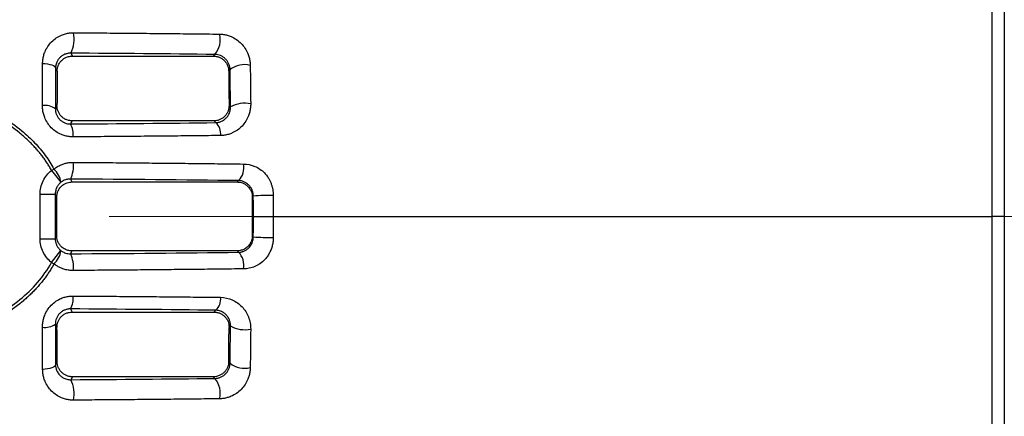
# Model space of a CAD drawing. Header units: millimetres. Extents: x 5 to 597, y 5 to 415.
# Tile 112 of 131: x 317.91 to 330.89, y 375.62 to 380.84. Entities that reach past the tile are written whole.
import ezdxf

# ---------------------------------------------------------------- set-up
doc = ezdxf.new("R2010")
doc.units = ezdxf.units.MM
doc.linetypes.add('CENTERX2', pattern=[20.32, 12.7, -2.54, 2.54, -2.54])
doc.styles.add('SLDTEXTSTYLE0', font='ARIAL.TTF', dxfattribs={"width": 0.948})
doc.dimstyles.new('SLDDIMSTYLE1', dxfattribs={"dimtxt": 2.5, "dimasz": 2.5, "dimexe": 0, "dimexo": 0.0625, "dimtad": 1, "dimlfac": 5, "dimrnd": 1e-09, "dimzin": 12, "dimdsep": 46, "dimtxsty": 'SLDTEXTSTYLE0', "dimsah": 1, "dimcen": 0.09, "dimadec": 0, "dimazin": 3, "dimtfac": 1, "dimtofl": 0, "dimtmove": 0, "dimatfit": 3, "dimfxl": 1, "dimfrac": 2, "dimtolj": 1, "dimtzin": 12, "dimarcsym": 0})

# ---------------------------------------------------------------- blocks, each defined once
blk = doc.blocks.new('_D_1')
at = {"color": 7, "linetype": 'Continuous', "lineweight": 0}
for p, q in [((463.49, 375.75), (463.49, 356.951)), ((289.49, 375.54), (289.49, 356.951)), ((289.49, 357.951), (463.49, 357.951))]:
    blk.add_line(p, q, dxfattribs=at)
at = {"color": 7, "linetype": 'Continuous', "lineweight": 18}
for points in [[(289.49, 357.951), (291.99, 357.641), (291.99, 358.261)], [(463.49, 357.951), (460.99, 358.261), (460.99, 357.641)]]:
    blk.add_solid(points, dxfattribs=at)
at = {"color": 7, "linetype": 'Continuous', "lineweight": 18, "insert": (372.883, 361.174), "char_height": 2.5, "attachment_point": 1, "style": 'SLDTEXTSTYLE0'}
blk.add_mtext('870', dxfattribs=at)

msp = doc.modelspace()

# ---------------------------------------------------------------- linework, layer by layer
at = {"color": 7, "linetype": 'Continuous', "lineweight": 25}
for p, q in [((318.5846, 380.4021), (318.6037, 380.3638)), ((318.6037, 380.3638), (320.4613, 380.3638)), ((320.4613, 380.3638), (320.4826, 380.3851)), ((318.4025, 380.1664), (318.3812, 380.209)), ((320.6825, 380.1852), (320.6638, 380.1665)), ((318.3788, 379.6696), (318.4, 379.7122)), ((320.6687, 379.7121), (320.6871, 379.6937)), ((318.5991, 379.5104), (318.5785, 379.4693)), ((320.4706, 379.5104), (318.5991, 379.5104)), ((320.4947, 379.4864), (320.4706, 379.5104)), ((318.3284, 378.8578), (318.3604, 378.8754)), ((318.3284, 378.8578), (318.4527, 378.7012)), ((318.5778, 378.7427), (318.5969, 378.7044)), ((318.5969, 378.7044), (320.7749, 378.7044)), ((320.7749, 378.7044), (320.7928, 378.7222)), ((318.1771, 377.9562), (318.1771, 378.5444)), ((318.1771, 378.5444), (318.377, 378.5444)), ((318.377, 378.5444), (318.377, 377.9562)), ((318.3968, 378.5048), (318.377, 378.5444)), ((320.9886, 378.5184), (320.9752, 378.5049)), ((320.9888, 378.2503), (321.2516, 378.2503)), ((330.8896, 378.2503), (330.7306, 378.2503)), ((318.1771, 377.9562), (318.377, 377.9562)), ((318.377, 377.9562), (318.3968, 377.9957)), ((320.9752, 377.9956), (320.9886, 377.9822)), ((318.3284, 377.6428), (318.4527, 377.7993)), ((318.5969, 377.7962), (318.5778, 377.7578)), ((320.7749, 377.7962), (318.5969, 377.7962)), ((320.7928, 377.7783), (320.7749, 377.7962)), ((318.3284, 377.6428), (318.3604, 377.6251)), ((318.5785, 377.0313), (318.5991, 376.9901)), ((318.5991, 376.9901), (320.4706, 376.9901)), ((320.4706, 376.9901), (320.4947, 377.0142)), ((318.4, 376.7884), (318.3788, 376.8309)), ((320.6871, 376.8068), (320.6687, 376.7885)), ((318.3812, 376.2915), (318.4025, 376.3341)), ((320.6638, 376.334), (320.6825, 376.3153)), ((318.6037, 376.1368), (318.5846, 376.0984)), ((320.4613, 376.1368), (318.6037, 376.1368)), ((320.4826, 376.1154), (320.4613, 376.1368))]:
    msp.add_line(p, q, dxfattribs=at)
at = {"color": 7, "linetype": 'CENTERX2', "lineweight": 18}
msp.add_line((453.2896, 378.2503), (319.0896, 378.2503), dxfattribs=at)
at = {"color": 7, "linetype": 'Continuous', "lineweight": 25, "flags": 128}
for points in [[(318.2107, 380.2663), (318.2448, 380.2638), (318.277, 380.2596), (318.3062, 380.2538), (318.3316, 380.2466), (318.3524, 380.2383), (318.3678, 380.229), (318.3775, 380.2192), (318.3812, 380.209)], [(318.3812, 376.2915), (318.3775, 376.2813), (318.3678, 376.2715), (318.3524, 376.2623), (318.3316, 376.2539), (318.3062, 376.2468), (318.277, 376.241), (318.2448, 376.2368), (318.2107, 376.2342)]]:
    msp.add_lwpolyline(points, dxfattribs=at)
at = {"color": 7, "linetype": 'Continuous', "lineweight": 25}
for centre, radius, start, end in [((318.1705, 380.5921), 0.4556, 335.35253, 9.99635), ((320.2576, 380.5758), 0.295, 319.72088, 15.27366), ((320.872, 379.9458), 0.3053, 75.54291, 128.35029), ((318.2419, 379.4771), 0.2362, 54.57981, 98.1366), ((320.8763, 379.3562), 0.3869, 78.45009, 119.27777), ((318.3403, 379.3311), 0.2754, 353.3082, 30.12117), ((320.3671, 379.3436), 0.1914, 351.80004, 48.22695), ((318.2429, 378.9094), 0.3741, 333.53131, 8.18335), ((320.6283, 378.8917), 0.2362, 314.14155, 12.12863), ((318.1362, 378.6451), 0.3214, 10.05091, 45.77355), ((321.1754, 376.636), 1.8916, 87.69689, 95.6657), ((321.1754, 379.8646), 1.8916, 264.3343, 272.30311), ((318.1362, 377.8554), 0.3214, 314.22645, 349.94909), ((318.2429, 377.5911), 0.3741, 351.81665, 26.46869), ((320.6283, 377.6088), 0.2362, 347.87137, 45.85845), ((318.3403, 377.1695), 0.2754, 329.87883, 6.6918), ((320.3671, 377.1569), 0.1914, 311.77305, 8.19996), ((318.2419, 377.0234), 0.2362, 261.8634, 305.42019), ((320.8763, 377.1443), 0.3869, 240.72223, 281.54991), ((320.872, 376.5548), 0.3053, 231.64971, 284.45709), ((318.1705, 375.9084), 0.4556, 350.00365, 24.64747), ((320.2576, 375.9247), 0.295, 344.72634, 40.27912)]:
    msp.add_arc(centre, radius, start, end, dxfattribs=at)
at = {"color": 8, "linetype": 'Continuous', "lineweight": 25}
for points, knots in [([(330.7306, 378.2503), (330.7307, 378.5228), (330.7307, 379.0667), (330.7309, 379.8696), (330.7312, 380.6417), (330.7315, 381.3711), (330.7318, 382.0417), (330.7321, 382.6418), (330.7323, 383.1603), (330.7325, 383.5862), (330.7327, 383.9143), (330.7331, 384.1329), (330.7336, 384.2445), (330.7339, 384.2383), (330.734, 384.2362)], [0, 0, 0, 0, 0.08668792, 0.1730069, 0.26002779, 0.34634749, 0.43310258, 0.51983213, 0.60620565, 0.69324175, 0.77958172, 0.86638077, 0.95295964, 1, 1, 1, 1]), ([(330.734, 372.2644), (330.7339, 372.2621), (330.7336, 372.2557), (330.7331, 372.3668), (330.7327, 372.5852), (330.7325, 372.913), (330.7323, 373.3388), (330.7321, 373.8575), (330.7318, 374.4577), (330.7315, 375.1291), (330.7312, 375.8589), (330.7309, 376.6314), (330.7307, 377.4341), (330.7307, 377.9777), (330.7306, 378.2503)], [0, 0, 0, 0, 0.0465002, 0.1333152, 0.2199921, 0.3064375, 0.3935324, 0.4799016, 0.5667963, 0.6535362, 0.7400314, 0.8270823, 0.913298, 1, 1, 1, 1])]:
    msp.add_open_spline(points, degree=3, knots=knots, dxfattribs=at)
at = {"color": 7, "linetype": 'Continuous', "lineweight": 25}
for points, knots in [([(330.8896, 384.07), (330.8896, 384.0765), (330.8896, 384.1093), (330.8896, 383.956), (330.8896, 383.6112), (330.8896, 383.0535), (330.8896, 382.3231), (330.8896, 381.4427), (330.8896, 380.4444), (330.8896, 379.3676), (330.8896, 378.6224), (330.8896, 378.2503)], [0, 0, 0, 0, 0.0299249, 0.1511624, 0.2723319, 0.3939004, 0.5147872, 0.6364011, 0.7573022, 0.8787986, 1, 1, 1, 1]), ([(318.2107, 380.2663), (318.2109, 380.2753), (318.2113, 380.2931), (318.2141, 380.3195), (318.2185, 380.3455), (318.2246, 380.3713), (318.2324, 380.3966), (318.248, 380.4378), (318.277, 380.4923), (318.3274, 380.5534), (318.3884, 380.6042), (318.4515, 380.6381), (318.511, 380.6584), (318.5645, 380.6694), (318.6009, 380.6706), (318.6192, 380.6712)], [0, 0, 0, 0, 0.0416844, 0.0831497, 0.1245652, 0.1661007, 0.2079246, 0.2502015, 0.3752372, 0.5000407, 0.625573, 0.7496153, 0.834122, 0.9170691, 1, 1, 1, 1]), ([(318.6192, 380.6712), (318.6774, 380.6708), (318.794, 380.6701), (318.9687, 380.6688), (319.1435, 380.6675), (319.3183, 380.6661), (319.4933, 380.6646), (319.6682, 380.663), (319.8432, 380.6613), (320.0181, 380.6595), (320.193, 380.6576), (320.3678, 380.6557), (320.484, 380.6543), (320.5422, 380.6536)], [0, 0, 0, 0, 0.0894663, 0.1792119, 0.2692399, 0.3595532, 0.4501549, 0.541048, 0.6322358, 0.7237215, 0.8155084, 0.9076001, 1, 1, 1, 1]), ([(320.5422, 380.6536), (320.5509, 380.6533), (320.5683, 380.6528), (320.5944, 380.6498), (320.6201, 380.6452), (320.6456, 380.6389), (320.6708, 380.6309), (320.7121, 380.6147), (320.7675, 380.5844), (320.8298, 380.5317), (320.8812, 380.4683), (320.9147, 380.4045), (320.9347, 380.3457), (320.9457, 380.2938), (320.9473, 380.259), (320.9482, 380.2415)], [0, 0, 0, 0, 0.0424327, 0.0843173, 0.1258461, 0.1672176, 0.2086345, 0.2503006, 0.3750248, 0.4997738, 0.6239945, 0.7494188, 0.832503, 0.9155605, 1, 1, 1, 1]), ([(318.5846, 380.4021), (318.5794, 380.4021), (318.5687, 380.402), (318.5528, 380.4003), (318.5365, 380.3974), (318.5201, 380.393), (318.4983, 380.3851), (318.4702, 380.3707), (318.4402, 380.3472), (318.4189, 380.3223), (318.4057, 380.3012), (318.3959, 380.2818), (318.3878, 380.2591), (318.3824, 380.2338), (318.3816, 380.217), (318.3812, 380.209)], [0, 0, 0, 0, 0.0452862, 0.0929094, 0.142931, 0.1954043, 0.2503752, 0.360286, 0.5000457, 0.6248973, 0.6875938, 0.7500149, 0.841557, 0.9248534, 1, 1, 1, 1]), ([(318.4025, 380.1664), (318.4027, 380.1714), (318.403, 380.1841), (318.406, 380.2038), (318.4111, 380.2235), (318.4202, 380.2484), (318.4352, 380.2758), (318.4603, 380.3061), (318.4899, 380.3304), (318.5214, 380.3473), (318.5506, 380.3573), (318.5771, 380.3628), (318.5949, 380.3634), (318.6037, 380.3638)], [0, 0, 0, 0, 0.0496754, 0.1252137, 0.1961007, 0.2501404, 0.3852869, 0.4998704, 0.6294546, 0.7494404, 0.8345443, 0.9180053, 1, 1, 1, 1]), ([(320.4613, 380.3638), (320.4679, 380.3636), (320.4812, 380.3632), (320.501, 380.3602), (320.5207, 380.3553), (320.5456, 380.3463), (320.5752, 380.3306), (320.6048, 380.3064), (320.6302, 380.2762), (320.6451, 380.2493), (320.6546, 380.2245), (320.6598, 380.2052), (320.6631, 380.1848), (320.6636, 380.1721), (320.6638, 380.1665)], [0, 0, 0, 0, 0.0610351, 0.1230238, 0.18604, 0.2501541, 0.3697348, 0.4997886, 0.6129403, 0.7493582, 0.7970955, 0.8743031, 0.9453566, 1, 1, 1, 1]), ([(320.6825, 380.1852), (320.6822, 380.1916), (320.6816, 380.2042), (320.6784, 380.2229), (320.6736, 380.2409), (320.6649, 380.265), (320.6492, 380.2942), (320.6229, 380.3261), (320.5909, 380.3522), (320.5557, 380.3708), (320.5187, 380.3824), (320.495, 380.3842), (320.4826, 380.3851)], [0, 0, 0, 0, 0.06697548, 0.1309766, 0.19213757, 0.25061215, 0.37836183, 0.50010112, 0.6232789, 0.75003565, 0.86959568, 1, 1, 1, 1]), ([(318.2084, 379.711), (318.2086, 379.7483), (318.2088, 379.823), (318.2092, 379.9346), (318.2097, 380.0457), (318.2102, 380.1563), (318.2105, 380.2297), (318.2107, 380.2663)], [0, 0, 0, 0, 0.1999867, 0.399927, 0.5998809, 0.799892, 1, 1, 1, 1]), ([(318.3284, 378.8578), (318.3192, 378.8741), (318.3006, 378.9068), (318.2704, 378.9547), (318.2382, 379.0018), (318.204, 379.0481), (318.1678, 379.0935), (318.1296, 379.1382), (318.0894, 379.182), (318.0472, 379.225), (318.0029, 379.2671), (317.9567, 379.3085), (317.8446, 379.4028), (317.6498, 379.5385), (317.3629, 379.6855), (317.0571, 379.8007), (316.7998, 379.8682), (316.5863, 379.9083), (316.4519, 379.9296), (316.2853, 379.9516), (316.1761, 379.9664), (316.0949, 379.9774)], [0, 0, 0, 0, 0.0216601, 0.0434501, 0.065401, 0.087543, 0.1099056, 0.1325177, 0.1554068, 0.1785998, 0.2021224, 0.2259991, 0.2502536, 0.3713374, 0.4991814, 0.6216715, 0.7482641, 0.805867, 0.8726198, 0.9053641, 1, 1, 1, 1]), ([(316.1021, 380.0015), (316.1295, 380.0006), (316.1843, 379.9989), (316.2663, 379.9939), (316.3481, 379.9872), (316.4296, 379.9785), (316.5109, 379.968), (316.5919, 379.9555), (316.6726, 379.9412), (316.8349, 379.9083), (317.0739, 379.8448), (317.3839, 379.7259), (317.6752, 379.574), (317.8864, 379.4242), (318.0246, 379.303), (318.1054, 379.2235), (318.1795, 379.141), (318.2468, 379.0556), (318.3078, 378.9676), (318.3429, 378.906), (318.3604, 378.8754)], [0, 0, 0, 0, 0.0312558, 0.0624509, 0.0936016, 0.1247239, 0.1558346, 0.1869507, 0.2180894, 0.2492684, 0.3756188, 0.4991718, 0.6268464, 0.7489289, 0.7930867, 0.8360868, 0.8780942, 0.9192865, 0.9598544, 1, 1, 1, 1]), ([(318.6138, 379.299), (318.6048, 379.2991), (318.587, 379.2993), (318.5603, 379.3019), (318.534, 379.3061), (318.5081, 379.3122), (318.4826, 379.32), (318.4408, 379.3359), (318.3852, 379.3658), (318.3232, 379.4182), (318.2724, 379.4816), (318.2397, 379.5458), (318.2204, 379.6051), (318.2101, 379.6577), (318.209, 379.6931), (318.2084, 379.711)], [0, 0, 0, 0, 0.0422999, 0.0841077, 0.1256142, 0.1670129, 0.208498, 0.2502607, 0.3751192, 0.4997753, 0.6241033, 0.749339, 0.8324764, 0.9155624, 1, 1, 1, 1]), ([(318.5991, 379.5104), (318.5926, 379.5106), (318.5796, 379.511), (318.5602, 379.514), (318.5411, 379.5188), (318.5224, 379.5255), (318.5044, 379.5341), (318.4873, 379.5446), (318.4711, 379.5569), (318.452, 379.5748), (318.4313, 379.6006), (318.4139, 379.6346), (318.4022, 379.6724), (318.4008, 379.6982), (318.4, 379.7122)], [0, 0, 0, 0, 0.0608238, 0.1220471, 0.1837115, 0.2458579, 0.3085263, 0.3717555, 0.4355834, 0.5000469, 0.6207439, 0.7496058, 0.864948, 1, 1, 1, 1]), ([(320.6687, 379.7121), (320.6686, 379.705), (320.6683, 379.6912), (320.6653, 379.6714), (320.6609, 379.6532), (320.6526, 379.6292), (320.6381, 379.6007), (320.6135, 379.5697), (320.5833, 379.544), (320.5481, 379.5249), (320.51, 379.5127), (320.4837, 379.5112), (320.4706, 379.5104)], [0, 0, 0, 0, 0.0689257, 0.1335986, 0.1940253, 0.2502141, 0.3786851, 0.49991, 0.6272708, 0.7528515, 0.876981, 1, 1, 1, 1]), ([(320.9538, 379.7353), (320.9537, 379.7262), (320.9535, 379.7079), (320.9511, 379.6807), (320.9471, 379.6539), (320.9413, 379.6274), (320.9339, 379.6012), (320.9188, 379.5588), (320.8905, 379.5026), (320.8413, 379.4396), (320.7814, 379.3872), (320.7199, 379.3522), (320.6619, 379.3308), (320.6099, 379.319), (320.5744, 379.3172), (320.5566, 379.3163)], [0, 0, 0, 0, 0.0416065, 0.0830284, 0.124432, 0.1659843, 0.207851, 0.2501942, 0.3747631, 0.5000112, 0.6249475, 0.7495984, 0.833859, 0.9168515, 1, 1, 1, 1]), ([(318.3788, 379.6696), (318.3789, 379.663), (318.3792, 379.6502), (318.3819, 379.6309), (318.3862, 379.6125), (318.3943, 379.5881), (318.4093, 379.5586), (318.4346, 379.5269), (318.4659, 379.5009), (318.5014, 379.4824), (318.5397, 379.4709), (318.5653, 379.4698), (318.5785, 379.4693)], [0, 0, 0, 0, 0.0663671, 0.1302418, 0.1917426, 0.2510023, 0.377459, 0.5004685, 0.6233526, 0.7499212, 0.8705432, 1, 1, 1, 1]), ([(320.4947, 379.4864), (320.5006, 379.4867), (320.513, 379.4873), (320.5316, 379.4905), (320.551, 379.4959), (320.5725, 379.5044), (320.6007, 379.5199), (320.6313, 379.5455), (320.6566, 379.579), (320.6725, 379.6109), (320.6816, 379.6399), (320.6865, 379.667), (320.6869, 379.6851), (320.6871, 379.6937)], [0, 0, 0, 0, 0.05586391, 0.11618886, 0.18101026, 0.25035653, 0.34193682, 0.50012968, 0.64124539, 0.74999191, 0.8406603, 0.9239529, 1, 1, 1, 1]), ([(320.5566, 379.3163), (320.5031, 379.3157), (320.3961, 379.3145), (320.235, 379.3128), (320.0738, 379.3111), (319.9123, 379.3095), (319.7505, 379.308), (319.5886, 379.3065), (319.4265, 379.3051), (319.2642, 379.3037), (319.1018, 379.3024), (318.9393, 379.3012), (318.7767, 379.3001), (318.6681, 379.2994), (318.6138, 379.299)], [0, 0, 0, 0, 0.084222, 0.1682721, 0.2521533, 0.3358689, 0.4194221, 0.5028159, 0.5860534, 0.6691375, 0.7520714, 0.8348578, 0.9174997, 1, 1, 1, 1]), ([(318.3604, 378.8754), (318.3676, 378.881), (318.3821, 378.892), (318.4051, 378.9066), (318.4288, 378.9197), (318.4535, 378.9311), (318.4846, 378.9431), (318.5226, 378.9538), (318.5676, 378.9615), (318.598, 378.9623), (318.6132, 378.9627)], [0, 0, 0, 0, 0.10039594, 0.20005142, 0.29941545, 0.39893661, 0.49905766, 0.66653867, 0.8328242, 1, 1, 1, 1]), ([(318.6132, 378.9627), (318.6714, 378.9623), (318.7878, 378.9616), (318.962, 378.9603), (319.1361, 378.959), (319.3098, 378.9576), (319.4834, 378.9561), (319.6566, 378.9546), (319.8295, 378.9529), (320.0021, 378.9512), (320.1744, 378.9494), (320.3463, 378.9475), (320.5177, 378.9455), (320.6888, 378.9435), (320.8024, 378.942), (320.8592, 378.9413)], [0, 0, 0, 0, 0.0762978, 0.1526893, 0.2291772, 0.3057645, 0.3824538, 0.4592482, 0.5361505, 0.6131637, 0.6902908, 0.7675349, 0.844899, 0.9223863, 1, 1, 1, 1]), ([(320.8592, 378.9413), (320.9104, 378.9407), (320.9607, 378.9301), (321.0322, 378.8998), (321.0549, 378.8876), (321.098, 378.8586), (321.1188, 378.8415), (321.1374, 378.823)], [0, 0, 0, 0, 0.5, 0.5, 0.75, 0.75, 1, 1, 1, 1]), ([(318.1771, 378.5444), (318.1771, 378.6024), (318.1904, 378.6634), (318.2434, 378.7734), (318.283, 378.8217), (318.3284, 378.8578)], [0, 0, 0, 0, 0.5, 0.5, 1, 1, 1, 1]), ([(321.1374, 378.823), (321.1432, 378.8164), (321.155, 378.8032), (321.1712, 378.7817), (321.1887, 378.7553), (321.2063, 378.7236), (321.2226, 378.6862), (321.2353, 378.6475), (321.2445, 378.6077), (321.2503, 378.5671), (321.251, 378.5397), (321.2514, 378.5261)], [0, 0, 0, 0, 0.08230289, 0.16539549, 0.24968544, 0.37508393, 0.49993419, 0.62413488, 0.74913414, 0.87448975, 1, 1, 1, 1]), ([(318.4527, 378.7012), (318.4475, 378.6969), (318.437, 378.688), (318.4229, 378.6726), (318.41, 378.6554), (318.3988, 378.6362), (318.3895, 378.6153), (318.3825, 378.5928), (318.3779, 378.569), (318.3773, 378.5526), (318.377, 378.5444)], [0, 0, 0, 0, 0.1120757, 0.2278322, 0.3472764, 0.4704139, 0.5972504, 0.7277907, 0.8620392, 1, 1, 1, 1]), ([(318.3968, 378.5048), (318.397, 378.5108), (318.3973, 378.5232), (318.4001, 378.5424), (318.405, 378.5627), (318.4127, 378.5838), (318.4234, 378.6052), (318.4376, 378.6264), (318.46, 378.652), (318.4916, 378.6766), (318.5307, 378.6944), (318.5657, 378.7031), (318.5873, 378.704), (318.5969, 378.7044)], [0, 0, 0, 0, 0.0569111, 0.118665, 0.1852621, 0.2567029, 0.3329871, 0.4141145, 0.5000846, 0.6577806, 0.7936894, 0.9077727, 1, 1, 1, 1]), ([(318.5778, 378.7427), (318.5722, 378.7426), (318.5609, 378.7425), (318.5442, 378.7406), (318.5277, 378.7373), (318.5063, 378.7312), (318.4803, 378.7205), (318.4619, 378.7076), (318.4527, 378.7012)], [0, 0, 0, 0, 0.1252144, 0.2505403, 0.3759782, 0.5015289, 0.7512917, 1, 1, 1, 1]), ([(320.7749, 378.7044), (320.7805, 378.7042), (320.7941, 378.7039), (320.8179, 378.7003), (320.8482, 378.6917), (320.8831, 378.6745), (320.9172, 378.6476), (320.9449, 378.6132), (320.9632, 378.5763), (320.9734, 378.54), (320.9746, 378.5162), (320.9752, 378.5049)], [0, 0, 0, 0, 0.0533133, 0.12998399, 0.22998728, 0.35329009, 0.49985134, 0.64183151, 0.77251582, 0.89190406, 1, 1, 1, 1]), ([(320.9886, 378.5184), (320.9885, 378.5248), (320.9881, 378.5375), (320.9853, 378.5563), (320.9809, 378.5747), (320.9749, 378.5924), (320.9675, 378.6093), (320.9586, 378.6253), (320.9485, 378.6403), (320.9373, 378.6541), (320.9206, 378.6716), (320.8961, 378.6911), (320.8643, 378.7078), (320.8292, 378.7193), (320.8057, 378.7212), (320.7928, 378.7222)], [0, 0, 0, 0, 0.056514, 0.1125235, 0.1681439, 0.2234931, 0.2786906, 0.3338571, 0.3891131, 0.4445791, 0.5003737, 0.618863, 0.7501001, 0.861906, 1, 1, 1, 1]), ([(321.2516, 378.2503), (321.442, 378.2503), (321.638, 378.2503), (321.9361, 378.2503), (322.0362, 378.2503), (322.2369, 378.2503), (322.7379, 378.2503), (324.0338, 378.2503), (326.7974, 378.2503), (329.1474, 378.2503), (330.7306, 378.2503)], [0, 0, 0, 0, 0.0625, 0.0625, 0.09375, 0.09375, 0.125, 0.25, 0.5, 1, 1, 1, 1]), ([(330.8896, 378.2503), (330.8896, 377.8792), (330.8896, 377.1364), (330.8896, 376.0619), (330.8896, 375.0649), (330.8896, 374.185), (330.8896, 373.4542), (330.8896, 372.8957), (330.8896, 372.5486), (330.8896, 372.3931), (330.8896, 372.4243), (330.8896, 372.4304)], [0, 0, 0, 0, 0.12109628, 0.24238782, 0.36344666, 0.48505149, 0.60589097, 0.72750758, 0.84848073, 0.96988871, 1, 1, 1, 1]), ([(318.3284, 377.6428), (318.283, 377.6788), (318.2434, 377.7272), (318.1904, 377.8371), (318.1771, 377.8982), (318.1771, 377.9562)], [0, 0, 0, 0, 0.5, 0.5, 1, 1, 1, 1]), ([(318.377, 377.9562), (318.3772, 377.9495), (318.3776, 377.9364), (318.3806, 377.9171), (318.3852, 377.8985), (318.3914, 377.8809), (318.399, 377.8643), (318.4078, 377.8489), (318.4177, 377.8346), (318.4286, 377.8216), (318.4402, 377.8097), (318.4485, 377.8028), (318.4527, 377.7993)], [0, 0, 0, 0, 0.11067, 0.2189626, 0.3248797, 0.4284237, 0.5295969, 0.628402, 0.7248417, 0.818919, 0.9106373, 1, 1, 1, 1]), ([(318.5969, 377.7962), (318.5908, 377.7963), (318.5774, 377.7967), (318.556, 377.8), (318.5321, 377.8063), (318.5065, 377.8169), (318.48, 377.8327), (318.4517, 377.8565), (318.4263, 377.8885), (318.4081, 377.9261), (318.3984, 377.9619), (318.3973, 377.985), (318.3968, 377.9957)], [0, 0, 0, 0, 0.05909658, 0.12789238, 0.20638465, 0.29456968, 0.39244295, 0.49999922, 0.64723407, 0.77965427, 0.89724617, 1, 1, 1, 1]), ([(320.9752, 377.9956), (320.975, 377.9893), (320.9747, 377.9763), (320.9716, 377.9564), (320.9664, 377.9358), (320.9584, 377.9148), (320.9476, 377.8938), (320.9337, 377.8733), (320.9101, 377.8465), (320.8757, 377.8207), (320.8338, 377.8037), (320.8007, 377.797), (320.7822, 377.7964), (320.7749, 377.7962)], [0, 0, 0, 0, 0.0603834, 0.1244534, 0.1922123, 0.2636621, 0.3388043, 0.41764, 0.5001702, 0.679857, 0.8231309, 0.9298741, 1, 1, 1, 1]), ([(320.7928, 377.7783), (320.7996, 377.7787), (320.8125, 377.7794), (320.831, 377.7828), (320.8475, 377.7873), (320.8696, 377.7955), (320.8962, 377.8095), (320.9243, 377.8319), (320.9468, 377.857), (320.9646, 377.8845), (320.9781, 377.915), (320.9869, 377.948), (320.9881, 377.9707), (320.9886, 377.9822)], [0, 0, 0, 0, 0.0725767, 0.1385556, 0.1979426, 0.2507463, 0.3819271, 0.5004865, 0.6004731, 0.6997185, 0.798923, 0.8987877, 1, 1, 1, 1]), ([(321.2514, 377.9745), (321.2512, 377.9653), (321.2509, 377.947), (321.2483, 377.9198), (321.2443, 377.893), (321.2386, 377.8665), (321.2312, 377.8403), (321.2193, 377.8058), (321.2005, 377.7644), (321.1722, 377.718), (321.149, 377.691), (321.1374, 377.6775)], [0, 0, 0, 0, 0.0842854, 0.167737, 0.2506843, 0.3334626, 0.416409, 0.4998582, 0.6685093, 0.834171, 1, 1, 1, 1]), ([(318.4527, 377.7993), (318.458, 377.7954), (318.4695, 377.7871), (318.4893, 377.7765), (318.5142, 377.7665), (318.5442, 377.759), (318.5666, 377.7582), (318.5778, 377.7578)], [0, 0, 0, 0, 0.1475775, 0.314139, 0.4997114, 0.7496363, 1, 1, 1, 1]), ([(318.3604, 377.6251), (318.3511, 377.6085), (318.3324, 377.5751), (318.3021, 377.5263), (318.2698, 377.4783), (318.2356, 377.4312), (318.1994, 377.3849), (318.1612, 377.3395), (318.1211, 377.2949), (318.0789, 377.2511), (318.0348, 377.2081), (317.9886, 377.166), (317.8757, 377.069), (317.6796, 376.9292), (317.3889, 376.7768), (317.0786, 376.6573), (316.8265, 376.5898), (316.6394, 376.553), (316.5237, 376.5354), (316.4117, 376.5235), (316.3032, 376.5174), (316.1982, 376.5165), (316.1295, 376.5208), (316.0958, 376.5229)], [0, 0, 0, 0, 0.0216678, 0.0434338, 0.065331, 0.0873919, 0.1096477, 0.1321291, 0.1548652, 0.177884, 0.2012128, 0.2248773, 0.2489025, 0.3704244, 0.4976082, 0.6212291, 0.7477638, 0.793743, 0.8380251, 0.8806945, 0.9218436, 0.9615746, 1, 1, 1, 1]), ([(316.1021, 376.5476), (316.3192, 376.5533), (316.5327, 376.5782), (316.8475, 376.6451), (316.9516, 376.6723), (317.1576, 376.7378), (317.2598, 376.7761), (317.4569, 376.8634), (317.5525, 376.9124), (317.737, 377.023), (317.8263, 377.0848), (317.9948, 377.2225), (318.0725, 377.297), (318.2127, 377.4592), (318.2754, 377.5468), (318.3284, 377.6428)], [0, 0, 0, 0, 0.25, 0.25, 0.375, 0.375, 0.5, 0.5, 0.625, 0.625, 0.75, 0.75, 0.875, 0.875, 1, 1, 1, 1]), ([(318.6132, 377.5379), (318.6041, 377.538), (318.5858, 377.5382), (318.5587, 377.5409), (318.5319, 377.5453), (318.5053, 377.5515), (318.4734, 377.5613), (318.437, 377.5763), (318.3969, 377.598), (318.3726, 377.6161), (318.3604, 377.6251)], [0, 0, 0, 0, 0.100331, 0.2000591, 0.29963, 0.399492, 0.5000905, 0.6668502, 0.832791, 1, 1, 1, 1]), ([(321.1374, 377.6775), (321.0999, 377.6402), (321.0556, 377.6106), (320.9848, 377.5806), (320.96, 377.5728), (320.91, 377.5623), (320.8847, 377.5595), (320.8592, 377.5592)], [0, 0, 0, 0, 0.5, 0.5, 0.75, 0.75, 1, 1, 1, 1]), ([(320.8592, 377.5592), (320.8064, 377.5585), (320.701, 377.5572), (320.5422, 377.5553), (320.383, 377.5535), (320.2235, 377.5517), (320.0637, 377.55), (319.9035, 377.5484), (319.7431, 377.5468), (319.5824, 377.5453), (319.4214, 377.5439), (319.2602, 377.5425), (319.0988, 377.5413), (318.9371, 377.5401), (318.7753, 377.5389), (318.6672, 377.5382), (318.6132, 377.5379)], [0, 0, 0, 0, 0.0720741, 0.144039, 0.2158973, 0.2876515, 0.3593041, 0.4308576, 0.5023144, 0.5736768, 0.6449472, 0.7161279, 0.7872213, 0.8582296, 0.9291551, 1, 1, 1, 1]), ([(318.2084, 376.7896), (318.2086, 376.7985), (318.2088, 376.8163), (318.2113, 376.8429), (318.2154, 376.8691), (318.2211, 376.895), (318.2285, 376.9205), (318.2436, 376.9624), (318.2722, 377.0186), (318.3229, 377.082), (318.3849, 377.1345), (318.4484, 377.1688), (318.5076, 377.1891), (318.5603, 377.1999), (318.5959, 377.201), (318.6138, 377.2015)], [0, 0, 0, 0, 0.0423821, 0.0842667, 0.1258238, 0.1672272, 0.2086518, 0.2502719, 0.3754358, 0.4998306, 0.624436, 0.7493515, 0.8327074, 0.9157372, 1, 1, 1, 1]), ([(318.6138, 377.2015), (318.6681, 377.2012), (318.7767, 377.2005), (318.9393, 377.1993), (319.1018, 377.1981), (319.2642, 377.1968), (319.4265, 377.1955), (319.5886, 377.1941), (319.7505, 377.1926), (319.9123, 377.191), (320.0738, 377.1894), (320.235, 377.1878), (320.3961, 377.186), (320.5031, 377.1848), (320.5566, 377.1842)], [0, 0, 0, 0, 0.0825003, 0.1651422, 0.2479286, 0.3308625, 0.4139466, 0.4971841, 0.5805779, 0.6641311, 0.7478467, 0.8317279, 0.915778, 1, 1, 1, 1]), ([(320.5566, 377.1842), (320.61, 377.1836), (320.6625, 377.172), (320.7355, 377.1395), (320.7583, 377.1265), (320.8011, 377.0961), (320.8213, 377.0784), (320.8576, 377.0401), (320.8738, 377.0191), (320.9023, 376.974), (320.9143, 376.9504), (320.9341, 376.8999), (320.9415, 376.8744), (320.9516, 376.8201), (320.954, 376.7928), (320.9538, 376.7652)], [0, 0, 0, 0, 0.25, 0.25, 0.375, 0.375, 0.5, 0.5, 0.625, 0.625, 0.75, 0.75, 0.875, 0.875, 1, 1, 1, 1]), ([(318.5785, 377.0313), (318.5718, 377.0312), (318.5586, 377.031), (318.5389, 377.0281), (318.5201, 377.0236), (318.4954, 377.0151), (318.4658, 376.9995), (318.4344, 376.9735), (318.4091, 376.9418), (318.3914, 376.9065), (318.3805, 376.8688), (318.3794, 376.8439), (318.3788, 376.8309)], [0, 0, 0, 0, 0.0661207, 0.1299137, 0.1914996, 0.2510124, 0.3775078, 0.5004471, 0.6234002, 0.7499302, 0.8702139, 1, 1, 1, 1]), ([(318.4, 376.7884), (318.4002, 376.7942), (318.4004, 376.8054), (318.4025, 376.8218), (318.4055, 376.837), (318.4095, 376.851), (318.4171, 376.8725), (318.4312, 376.8998), (318.456, 376.9309), (318.4864, 376.9566), (318.5218, 376.9758), (318.5598, 376.9879), (318.5861, 376.9894), (318.5991, 376.9901)], [0, 0, 0, 0, 0.0563377, 0.1095277, 0.1595721, 0.2064737, 0.2502358, 0.3791221, 0.4999362, 0.6282186, 0.7541151, 0.8779341, 1, 1, 1, 1]), ([(320.4706, 376.9901), (320.4771, 376.9899), (320.4902, 376.9895), (320.5097, 376.9865), (320.5288, 376.9817), (320.5475, 376.9749), (320.5654, 376.9663), (320.5825, 376.9558), (320.5984, 376.9436), (320.6175, 376.9258), (320.638, 376.8999), (320.6554, 376.8659), (320.6668, 376.8281), (320.6681, 376.8023), (320.6687, 376.7885)], [0, 0, 0, 0, 0.0613782, 0.1229936, 0.1848896, 0.2471087, 0.3096931, 0.3726841, 0.4361223, 0.5000473, 0.6211576, 0.7496102, 0.8662794, 1, 1, 1, 1]), ([(320.6871, 376.8068), (320.687, 376.8132), (320.6869, 376.8265), (320.6843, 376.8465), (320.6797, 376.8672), (320.6714, 376.8917), (320.6566, 376.9216), (320.6313, 376.955), (320.6008, 376.9805), (320.5705, 376.9973), (320.5447, 377.0069), (320.5194, 377.0127), (320.5026, 377.0137), (320.4947, 377.0142)], [0, 0, 0, 0, 0.056417, 0.1169091, 0.1815375, 0.2503518, 0.3589954, 0.5001021, 0.6569494, 0.7499651, 0.8418274, 0.9251478, 1, 1, 1, 1]), ([(318.2107, 376.2342), (318.2105, 376.2709), (318.2102, 376.3442), (318.2097, 376.4549), (318.2092, 376.566), (318.2088, 376.6775), (318.2086, 376.7522), (318.2084, 376.7896)], [0, 0, 0, 0, 0.20010805, 0.40011906, 0.60007301, 0.80001335, 1, 1, 1, 1]), ([(318.6037, 376.1368), (318.5971, 376.1369), (318.5839, 376.1373), (318.564, 376.1404), (318.5443, 376.1453), (318.5195, 376.1543), (318.4901, 376.17), (318.4604, 376.1944), (318.4353, 376.2246), (318.4169, 376.2584), (318.4049, 376.2961), (318.4033, 376.3215), (318.4025, 376.3341)], [0, 0, 0, 0, 0.0612703, 0.1233481, 0.1863089, 0.2502252, 0.3702233, 0.4999145, 0.6144326, 0.7495599, 0.8746769, 1, 1, 1, 1]), ([(320.6638, 376.334), (320.6636, 376.3285), (320.6631, 376.3158), (320.6599, 376.2954), (320.6546, 376.2762), (320.6452, 376.2514), (320.6303, 376.2245), (320.6049, 376.1943), (320.5753, 376.1701), (320.5437, 376.1532), (320.5145, 376.1432), (320.4879, 376.1378), (320.4701, 376.1371), (320.4613, 376.1368)], [0, 0, 0, 0, 0.05472814, 0.12521537, 0.20219908, 0.25014069, 0.38663577, 0.49988702, 0.62986816, 0.74946598, 0.83481875, 0.91827281, 1, 1, 1, 1]), ([(318.6192, 375.8294), (318.61, 375.8295), (318.5918, 375.8297), (318.5647, 375.8323), (318.538, 375.8367), (318.5117, 375.8428), (318.4856, 375.8507), (318.4438, 375.8667), (318.3885, 375.8963), (318.3275, 375.947), (318.2772, 376.0081), (318.244, 376.0703), (318.2239, 376.1287), (318.2129, 376.1808), (318.2114, 376.2164), (318.2107, 376.2342)], [0, 0, 0, 0, 0.041518, 0.0828497, 0.1241897, 0.1657318, 0.2076668, 0.2501799, 0.3742605, 0.4999269, 0.6245219, 0.7494933, 0.8336626, 0.9167118, 1, 1, 1, 1]), ([(318.3812, 376.2915), (318.3814, 376.2856), (318.3819, 376.2732), (318.3849, 376.2546), (318.3899, 376.2353), (318.3977, 376.2145), (318.4125, 376.1863), (318.4371, 376.1557), (318.4703, 376.1298), (318.5016, 376.1137), (318.5304, 376.1043), (318.5575, 376.0991), (318.5758, 376.0986), (318.5846, 376.0984)], [0, 0, 0, 0, 0.05575601, 0.11604783, 0.18092122, 0.25041279, 0.33514219, 0.50018875, 0.64031957, 0.75014199, 0.83977496, 0.92297831, 1, 1, 1, 1]), ([(320.4826, 376.1154), (320.4889, 376.1157), (320.5012, 376.1163), (320.5198, 376.1195), (320.5377, 376.1241), (320.5616, 376.1328), (320.591, 376.1484), (320.6229, 376.1745), (320.6493, 376.2064), (320.6679, 376.2414), (320.6798, 376.2786), (320.6816, 376.3027), (320.6825, 376.3153)], [0, 0, 0, 0, 0.0668415, 0.1307944, 0.1920382, 0.2507771, 0.3772732, 0.5003202, 0.6221136, 0.7500437, 0.8693349, 1, 1, 1, 1]), ([(320.9482, 376.2591), (320.9479, 376.2503), (320.9474, 376.2328), (320.9445, 376.2066), (320.9401, 376.1808), (320.934, 376.1552), (320.9263, 376.1299), (320.9106, 376.0884), (320.8814, 376.0325), (320.83, 375.9691), (320.7678, 375.9163), (320.7045, 375.8816), (320.646, 375.8609), (320.5943, 375.8495), (320.5596, 375.8478), (320.5422, 375.847)], [0, 0, 0, 0, 0.0424106, 0.084315, 0.1258822, 0.167286, 0.2087033, 0.250311, 0.3756198, 0.4998539, 0.6245834, 0.7493986, 0.8325589, 0.915555, 1, 1, 1, 1]), ([(320.5422, 375.847), (320.4888, 375.8463), (320.3823, 375.8451), (320.2221, 375.8432), (320.0618, 375.8415), (319.9014, 375.8398), (319.7411, 375.8382), (319.5807, 375.8367), (319.4203, 375.8353), (319.26, 375.834), (319.0997, 375.8327), (318.9395, 375.8315), (318.7794, 375.8304), (318.6725, 375.8297), (318.6192, 375.8294)], [0, 0, 0, 0, 0.0847117, 0.1691642, 0.2533602, 0.3373023, 0.4209931, 0.5044352, 0.5876311, 0.6705831, 0.7532937, 0.8357652, 0.9179999, 1, 1, 1, 1])]:
    msp.add_open_spline(points, degree=3, knots=knots, dxfattribs=at)
for points in [[(320.4826, 380.3851), (319.8609, 380.3923), (319.2283, 380.3979), (318.5846, 380.4021)], [(320.9482, 380.2415), (320.9503, 380.0746), (320.9522, 379.9057), (320.9538, 379.7353)], [(318.3812, 380.209), (318.3803, 380.0312), (318.3795, 379.8514), (318.3788, 379.6696)], [(318.4025, 380.1664), (318.4016, 380.0171), (318.4008, 379.8654), (318.4, 379.7122)], [(320.6638, 380.1665), (320.6657, 380.0171), (320.6673, 379.8654), (320.6687, 379.7121)], [(320.6871, 379.6937), (320.6858, 379.8593), (320.6842, 380.0231), (320.6825, 380.1852)], [(318.5785, 379.4693), (319.2287, 379.4734), (319.8674, 379.4791), (320.4947, 379.4864)], [(320.7928, 378.7222), (320.0702, 378.7311), (319.3319, 378.738), (318.5778, 378.7427)], [(318.3968, 377.9957), (318.3967, 378.1653), (318.3967, 378.3353), (318.3968, 378.5048)], [(320.9752, 378.5049), (320.9755, 378.3353), (320.9755, 378.1652), (320.9752, 377.9956)], [(320.9888, 378.2503), (320.9888, 378.3397), (320.9888, 378.429), (320.9886, 378.5184)], [(321.2514, 378.5261), (321.2515, 378.4342), (321.2516, 378.3422), (321.2516, 378.2503)], [(320.9886, 377.9822), (320.9888, 378.0715), (320.9888, 378.1609), (320.9888, 378.2503)], [(321.2516, 378.2503), (321.2516, 378.1583), (321.2515, 378.0664), (321.2514, 377.9745)], [(318.5778, 377.7578), (319.3319, 377.7626), (320.0702, 377.7694), (320.7928, 377.7783)], [(320.4947, 377.0142), (319.8674, 377.0214), (319.2287, 377.0271), (318.5785, 377.0313)], [(318.3788, 376.8309), (318.3795, 376.6492), (318.3803, 376.4694), (318.3812, 376.2915)], [(318.4025, 376.3341), (318.4016, 376.4834), (318.4008, 376.6351), (318.4, 376.7884)], [(320.6638, 376.334), (320.6657, 376.4834), (320.6673, 376.6352), (320.6687, 376.7885)], [(320.6825, 376.3153), (320.6842, 376.4774), (320.6858, 376.6413), (320.6871, 376.8068)], [(320.9538, 376.7652), (320.9522, 376.5948), (320.9503, 376.426), (320.9482, 376.2591)], [(318.5846, 376.0984), (319.2283, 376.1026), (319.8609, 376.1083), (320.4826, 376.1154)]]:
    msp.add_open_spline(points, degree=3, dxfattribs=at)

# ---------------------------------------------------------------- dimensions: what is measured, and where the dimension line sits
at = {"color": 7, "linetype": 'Continuous', "lineweight": 18}
dim = msp.add_linear_dim(base=(463.4896, 357.9511), p1=(289.4896, 376.5403), p2=(463.4896, 376.7503), dimstyle='SLDDIMSTYLE1', dxfattribs=at)
dim.commit()
dim.dimension.update_dxf_attribs({"geometry": '_D_1', "text_midpoint": (375.7475, 357.9511), "dimtype": 160})

doc.saveas('drawing.dxf')
